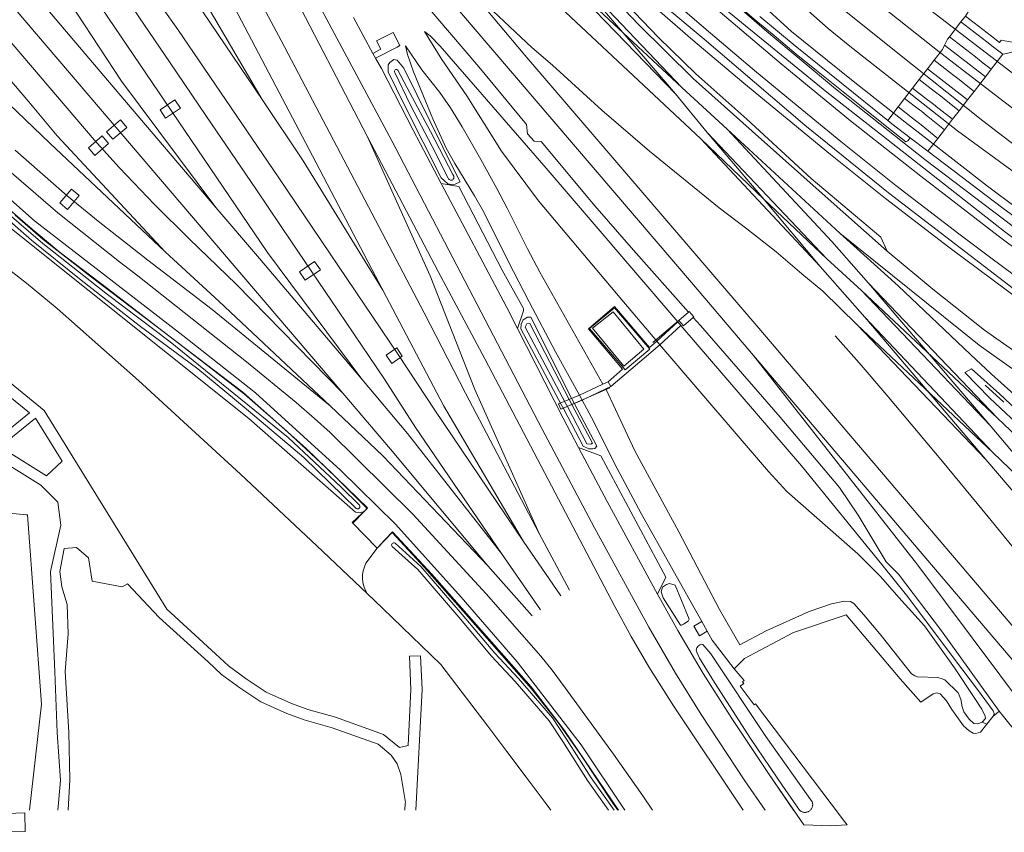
# Model space of a CAD drawing. Header units: metres. Extents: x 151448 to 154749, y 463108 to 465296.
# Tile 39 of 256: x 152593 to 152771, y 463108 to 463255. Entities that reach past the tile are written whole.
import ezdxf

# ---------------------------------------------------------------- set-up
doc = ezdxf.new("R2010")
doc.units = ezdxf.units.M
for name, color, linetype, lineweight in [('B-PV-AM-AS_SPOOR_TREIN-G', 253, 'Continuous', 9), ('B-PV-GR-BOS_GEMENGD-GV', 253, 'Continuous', 9), ('B-PV-GR-BOS_LOOF-GV', 253, 'Continuous', 9), ('B-PV-GR-GRAS-GV', 253, 'Continuous', 9), ('B-PV-GR-GROENVOORZIENING-GV', 253, 'Continuous', 9), ('B-PV-GR-STRUIK-GV', 253, 'Continuous', 9), ('B-PV-GW-TALUD_KRUIN-G', 253, 'Continuous', 9), ('B-PV-IE-TERREINAFSCHEIDING_KUNSTMATIG_HEKWERK-G', 253, 'Continuous', 9), ('B-PV-IE-TERREINAFSCHEIDING_KUNSTMATIG_MUUR-G', 253, 'Continuous', 9), ('B-PV-KW-KUNSTWERK_DEK-GV', 253, 'Continuous', 9), ('B-PV-OG-BEBOUWING-GV', 1, 'Continuous', 9), ('B-PV-OG-TERREIN_ERF-GV', 253, 'Continuous', 9), ('B-PV-OG-TERREIN_OEVER-GV', 253, 'Continuous', 9), ('B-PV-OG-WATER-GV', 253, 'Continuous', 9), ('B-PV-OG-WATER_GREPPEL-GV', 253, 'Continuous', 9), ('B-PV-VH-GESLOTENVERHARDING-GV', 253, 'Continuous', 9), ('B-PV-VH-HALFVERHARDING-GV', 253, 'Continuous', 9), ('B-PV-VH-ONVERHARD-GV', 253, 'Continuous', 9), ('B-PV-VH-ONVERHARD_ZAND-GV', 253, 'Continuous', 9), ('B-PV-VH-OPENVERHARDING-GV', 253, 'Continuous', 9), ('B-PV-VH-ROOSTER-GV', 253, 'Continuous', 9)]:
    doc.layers.add(name, color=color, linetype=linetype, lineweight=lineweight)

msp = doc.modelspace()

# ---------------------------------------------------------------- linework, layer by layer
at = {"layer": 'B-PV-AM-AS_SPOOR_TREIN-G', "flags": 128}
for points in [[(152423.727, 463529.864), (152485.977, 463456.743), (152509.229, 463429.29), (152569.225, 463359.125), (152587.15, 463338.057), (152605.979, 463315.797), (152611.559, 463308.943), (152618.663, 463299.409), (152621.568, 463295.164), (152627.971, 463285.397), (152630.75, 463280.847), (152635.738, 463272.11), (152641.654, 463261.276), (152656.06, 463233.482)], [(152419.071, 463526.094), (152471.205, 463464.962), (152489.812, 463442.925), (152552.6, 463369.179), (152591.617, 463323.798), (152601.35, 463312.16), (152605.406, 463307.143), (152608.544, 463303.037), (152612.743, 463297.419), (152619.041, 463288.256), (152626.136, 463277.019), (152631.82, 463267.14), (152640.464, 463250.873), (152666.263, 463201.695), (152673.732, 463187.168)], [(152415.757, 463523.216), (152437.78, 463497.283), (152517.338, 463403.559), (152585.726, 463323.353), (152591.053, 463317.105), (152596.892, 463310.215), (152600.191, 463306.092), (152602.751, 463302.986), (152607.746, 463296.504), (152610.723, 463292.486), (152613.069, 463289.021), (152616.192, 463284.251), (152618.829, 463280.034), (152621.291, 463276.136), (152624.109, 463271.348), (152626.802, 463266.648), (152629.622, 463261.464), (152634.506, 463252.133), (152640.104, 463241.489), (152646.092, 463230.069)], [(152404.413, 463513.718), (152493.127, 463409.421), (152563.746, 463326.627), (152596.076, 463288.465), (152599.551, 463284.117), (152605.511, 463276.295), (152611.752, 463267.424), (152618.974, 463256.862), (152621.804, 463252.859), (152640.032, 463226.103), (152661.572, 463194.19), (152668.187, 463184.098)], [(152401.053, 463510.842), (152488.737, 463407.778), (152517.628, 463373.911), (152588.654, 463290.54), (152592.62, 463285.684), (152595.774, 463281.882), (152598.425, 463278.544), (152600.68, 463275.419), (152603.133, 463272.098), (152605.479, 463268.776), (152608.203, 463264.972), (152610.44, 463261.757), (152614.773, 463255.183), (152620.404, 463246.859), (152626.848, 463237.337), (152635.981, 463223.905), (152642.314, 463214.537), (152650.818, 463201.997), (152659.125, 463189.709), (152664.72, 463181.022)], [(152397.516, 463507.867), (152425.865, 463474.511), (152521.044, 463362.974), (152581.503, 463291.858), (152591.574, 463279.674), (152597.781, 463271.426), (152603.452, 463263.571), (152637.989, 463212.609)], [(152394.009, 463504.808), (152420.86, 463473.689), (152508.101, 463370.988), (152529.469, 463346.076), (152564.418, 463305.047), (152581.405, 463284.906), (152584.993, 463280.827), (152588.238, 463276.828), (152591.628, 463272.472), (152594.352, 463268.883), (152597.256, 463264.829), (152603.59, 463255.809), (152611.605, 463243.573)], [(152403.932, 463484.161), (152425.876, 463458.969), (152529.558, 463337.158), (152564.108, 463296.685), (152610.128, 463242.507)], [(152400.681, 463481.384), (152633.714, 463208.155)], [(152397.334, 463478.521), (152606.713, 463232.94), (152611.25, 463227.919), (152617.597, 463221.263), (152623.83, 463215.057), (152632.31, 463206.886)], [(152393.752, 463475.457), (152448.755, 463411.253), (152566.554, 463273.143), (152594.896, 463239.826), (152600.018, 463233.656)], [(152389.492, 463471.814), (152520.855, 463317.808), (152557.849, 463274.233), (152576.302, 463253.959), (152582.387, 463247.927), (152598.676, 463232.35)], [(152630.454, 463339.276), (152633.931, 463335.898), (152640.439, 463329.843), (152643.843, 463326.552), (152656.575, 463314.356), (152671.728, 463299.767), (152684.304, 463287.928), (152704.057, 463269.734), (152717.73, 463257.709), (152730.747, 463246.656), (152743.251, 463236.398), (152755.955, 463226.368), (152769.913, 463215.601), (152778.755, 463209.035)], [(152667.056, 463336.997), (152679.341, 463325.394), (152718.599, 463288.822), (152730.368, 463278.229), (152741.721, 463268.765), (152757.753, 463256.343), (152797.502, 463225.876), (152812.104, 463214.803), (152826.058, 463204.7), (152859.525, 463182.62), (152874.182, 463172.72), (152877.759, 463170.149), (152882.795, 463166.697)], [(152656.696, 463308.388), (152661.722, 463303.733), (152667.39, 463298.461), (152671.791, 463294.344), (152676.22, 463290.141), (152681.247, 463285.397), (152686.132, 463280.766), (152693.31, 463274.07), (152699.463, 463268.485), (152704.746, 463263.712), (152710.828, 463258.398), (152716.767, 463253.255), (152725.953, 463245.49), (152733.829, 463238.95), (152741.548, 463232.653), (152751.446, 463224.717), (152762.863, 463215.955), (152768.36, 463211.851), (152772.828, 463208.521)], [(152697.016, 463301.927), (152710.031, 463289.851), (152718.237, 463282.652), (152726.61, 463275.451), (152735.612, 463267.908), (152747.101, 463258.557), (152759.598, 463248.612), (152771.014, 463239.799), (152784.547, 463229.55), (152798.031, 463219.572), (152811.933, 463209.799), (152825.073, 463200.774), (152840.072, 463190.777), (152848.971, 463185.023), (152858.401, 463179.085), (152871.603, 463171.064), (152881.825, 463165.121)], [(152690.568, 463295.764), (152699.101, 463287.783), (152706.001, 463281.236), (152710.206, 463276.882), (152713.093, 463273.54), (152716.643, 463269.248), (152720.029, 463264.991), (152723.371, 463261.1), (152727.849, 463256.833), (152732.628, 463252.551), (152743.435, 463243.772), (152753.151, 463236.13), (152754.497, 463235.13)], [(152670.28, 463276.217), (152716.236, 463233.135)], [(152658.506, 463272.86), (152675.127, 463253.287), (152714.904, 463206.772), (152725.729, 463194.026)], [(152664.126, 463272.497), (152684.493, 463248.251)], [(152722.51, 463272.415), (152727.031, 463268.526), (152751.226, 463249.068), (152767.191, 463236.401), (152775.914, 463229.733), (152790.67, 463219.046), (152808.27, 463206.629), (152825.455, 463194.638), (152836.926, 463187.059), (152862.274, 463170.978), (152876.022, 463162.689), (152883.822, 463158.153), (152899.313, 463149.363), (152917.956, 463139.377), (152945.515, 463124.349)], [(152662.815, 463271.273), (152685.707, 463249.619)], [(152721.194, 463271.148), (152728.399, 463263.183), (152732.52, 463259.07), (152739.233, 463253.09), (152742.857, 463250.09), (152762.611, 463234.575), (152772.404, 463227.394), (152795.561, 463210.849), (152809.359, 463201.078), (152824.115, 463190.892), (152832.486, 463185.322), (152859.299, 463168.087), (152888.798, 463150.538), (152895.799, 463146.589)], [(152622.536, 463265.061), (152637.041, 463240.249)], [(152691.146, 463265.2), (152711.648, 463241.248)], [(152691.146, 463265.2), (152712.839, 463242.416)], [(152621.03, 463263.935), (152637.041, 463240.249)], [(152689.97, 463263.786), (152711.648, 463241.248)], [(152689.97, 463263.786), (152712.839, 463242.416)], [(152685.707, 463249.619), (152689.445, 463246.424), (152698.393, 463238.324), (152706.967, 463230.918), (152719.549, 463220.65), (152724.555, 463216.859), (152729.852, 463212.702), (152734.494, 463208.724), (152738.276, 463205.625), (152744.505, 463199.559)], [(152684.493, 463248.251), (152726.335, 463199.333), (152786.996, 463128.213), (152800.912, 463111.882)], [(152611.605, 463243.573), (152628.662, 463220.738)], [(152610.128, 463242.507), (152628.662, 463220.738)], [(152712.839, 463242.416), (152720.998, 463234.87)], [(152637.041, 463240.249), (152644.42, 463229.157)], [(152711.648, 463241.248), (152717.407, 463234.283)], [(152720.998, 463234.87), (152739.903, 463214.587)], [(152720.998, 463234.87), (152741.316, 463216.123)], [(152754.497, 463235.13), (152756.577, 463233.467), (152768.038, 463224.606), (152778.256, 463216.946), (152797.061, 463203.321), (152807.567, 463195.978), (152826.602, 463183.151), (152841.046, 463173.834), (152848.542, 463169.09), (152865.541, 463158.601), (152875.021, 463152.932), (152882.753, 463148.458), (152892.072, 463143.223), (152915.544, 463130.47), (152950.063, 463111.882)], [(152600.018, 463233.656), (152619.489, 463212.748)], [(152656.06, 463233.482), (152667.396, 463208.403)], [(152656.06, 463233.482), (152668.829, 463209.15)], [(152716.236, 463233.135), (152727.606, 463222.226), (152739.007, 463211.438)], [(152716.236, 463233.135), (152737.773, 463210.048)], [(152717.407, 463234.283), (152739.007, 463211.438)], [(152717.407, 463234.283), (152727.606, 463222.226), (152737.773, 463210.048)], [(152598.676, 463232.35), (152619.489, 463212.748)], [(152592.451, 463231.077), (152601.818, 463222.812), (152607.418, 463218.245), (152616.371, 463211.216), (152627.983, 463202.309)], [(152646.092, 463230.069), (152658.796, 463205.784)], [(152644.42, 463229.157), (152658.796, 463205.784)], [(152628.662, 463220.738), (152636.52, 463211.519)], [(152741.316, 463216.123), (152766.534, 463195.89)], [(152741.316, 463216.123), (152751.853, 463206.607), (152764.97, 463194.195)], [(152739.903, 463214.587), (152746.536, 463207.053)], [(152619.489, 463212.748), (152629.27, 463203.746)], [(152637.989, 463212.609), (152655.056, 463189.753)], [(152636.52, 463211.519), (152655.056, 463189.753)], [(152737.773, 463210.048), (152745.844, 463200.929)], [(152739.007, 463211.438), (152745.258, 463205.77)], [(152633.714, 463208.155), (152651.579, 463187.189)], [(152667.396, 463208.403), (152675.405, 463187.833)], [(152668.829, 463209.15), (152677.211, 463193.391), (152700.718, 463148.649), (152703.679, 463143.254), (152706.853, 463137.782), (152711.295, 463130.703), (152723.868, 463111.882)], [(152632.31, 463206.886), (152651.579, 463187.189)], [(152746.536, 463207.053), (152768.47, 463181.38)], [(152746.536, 463207.053), (152769.796, 463182.709)], [(152658.796, 463205.784), (152669.797, 463184.957)], [(152745.258, 463205.77), (152768.47, 463181.38)], [(152745.258, 463205.77), (152769.796, 463182.709)], [(152629.27, 463203.746), (152649.311, 463184.883)], [(152627.983, 463202.309), (152649.311, 463184.883)], [(152745.844, 463200.929), (152767.739, 463175.19)], [(152745.844, 463200.929), (152769.004, 463176.489)], [(152744.505, 463199.559), (152769.004, 463176.489)], [(152744.505, 463199.559), (152767.739, 463175.19)], [(152740.481, 463197.567), (152744.853, 463192.654), (152749.842, 463186.828), (152759.871, 463174.829), (152768.104, 463164.837), (152771.87, 463160.301), (152784.826, 463144.705), (152793.224, 463135.186), (152807.612, 463119.509), (152814.289, 463111.882)], [(152766.534, 463195.89), (152773.341, 463190.987), (152781.573, 463185.373), (152788.381, 463181.127), (152793.253, 463178.22), (152801.689, 463173.548), (152805.904, 463171.292), (152812.852, 463167.739), (152830.69, 463158.959), (152859.508, 463144.233), (152876.047, 463135.405), (152899.342, 463122.738)], [(152725.729, 463194.026), (152755.408, 463156.152)], [(152725.729, 463194.026), (152756.864, 463157.412)], [(152764.97, 463194.195), (152768.73, 463190.605), (152773.999, 463185.903), (152778.97, 463181.643), (152784.538, 463176.728), (152801.999, 463162.053), (152812.838, 463153.575), (152818.506, 463149.301), (152824.986, 463144.556), (152831.31, 463140.082), (152839.115, 463134.696), (152843.487, 463131.804), (152857.174, 463123.212), (152864.481, 463118.781), (152871.004, 463114.962), (152876.42, 463111.882)], [(152655.056, 463189.753), (152663.252, 463179.913)], [(152651.579, 463187.189), (152660.208, 463177.062)], [(152673.732, 463187.168), (152687.034, 463161.861)], [(152675.405, 463187.833), (152687.034, 463161.861)], [(152649.311, 463184.883), (152658.849, 463175.904)], [(152669.797, 463184.957), (152684.221, 463160.428)], [(152668.187, 463184.098), (152684.221, 463160.428)], [(152768.47, 463181.38), (152776.177, 463172.184)], [(152769.796, 463182.709), (152787.215, 463166.173)], [(152663.252, 463179.913), (152680.242, 463158.247)], [(152664.72, 463181.022), (152680.242, 463158.247)], [(152660.208, 463177.062), (152677.798, 463155.981)], [(152769.004, 463176.489), (152774.894, 463170.827)], [(152658.849, 463175.904), (152677.798, 463155.981)], [(152767.739, 463175.19), (152789.844, 463149.27), (152803.928, 463133.009)], [(152687.034, 463161.861), (152692.539, 463151.601)], [(152684.221, 463160.428), (152690.951, 463150.608)], [(152680.242, 463158.247), (152687.266, 463148.068)], [(152756.864, 463157.412), (152795.657, 463111.882)], [(152677.798, 463155.981), (152685.808, 463146.996)], [(152755.408, 463156.152), (152775.246, 463129.631), (152777.987, 463125.945), (152788.445, 463111.882)]]:
    msp.add_lwpolyline(points, dxfattribs=at)
at = {"layer": 'B-PV-GR-BOS_GEMENGD-GV', "flags": 128}
for points in [[(152372.992, 463485.698), (152371.576, 463479.538), (152369.201, 463467.505), (152379.459, 463455.313), (152440.004, 463383.354), (152481.233, 463334.705), (152491.267, 463322.932), (152503.464, 463308.621), (152517.191, 463291.735), (152534.601, 463269.032), (152548.063, 463252.656), (152558.241, 463240.401), (152566.195, 463232.334), (152572.651, 463225.431), (152579.058, 463219.048), (152594.469, 463207.091), (152600.034, 463202.518), (152614.716, 463189.512), (152633.088, 463172.576), (152646.902, 463159.604), (152655.973, 463151.005)], [(152653.863, 463165.723), (152634.641, 463182.595), (152590.889, 463217.622), (152580.922, 463226.943)], [(152600.149, 463111.882), (152600.584, 463117.245), (152600.002, 463125.906), (152599.568, 463136.884), (152598.823, 463155.01), (152600.666, 463163.338), (152600.103, 463167.527), (152597.034, 463170.587), (152587.55, 463176.478)], [(152591.35, 463165.523), (152594.465, 463165.219), (152594.64, 463165.202), (152597.211, 463131.014), (152594.986, 463111.882)], [(152655.779, 463156.479), (152657.8, 463159.22), (152653.376, 463163.711), (152655.428, 463165.818)]]:
    msp.add_lwpolyline(points, dxfattribs=at)
for points in [[(152585.593, 463191.285), (152569.562, 463197.994), (152551.181, 463199.684), (152534.835, 463195.178), (152588.391, 463178.31), (152594.998, 463183.62)], [(152589.659, 463177.522), (152598.089, 463172.286), (152600.913, 463174.935), (152596.115, 463182.71)]]:
    msp.add_lwpolyline(points, close=True, dxfattribs=at)
at = {"layer": 'B-PV-GR-BOS_GEMENGD-GV'}
for points in [[(152655.428, 463165.818, -0.2064438), (152653.863, 463165.723)], [(152655.973, 463151.005, -0.2627292), (152655.779, 463156.479)]]:
    msp.add_lwpolyline(points, format="xyb", dxfattribs=at)
at = {"layer": 'B-PV-GR-BOS_LOOF-GV', "flags": 128}
for points in [[(152689.131, 463111.882), (152688.12, 463113.241), (152684.685, 463117.853), (152681.24, 463122.457), (152677.775, 463127.047), (152669.303, 463138.205), (152658.84, 463148.286), (152655.973, 463151.005), (152646.902, 463159.604), (152633.088, 463172.576), (152614.716, 463189.512), (152600.034, 463202.518), (152594.469, 463207.091), (152579.058, 463219.048), (152572.651, 463225.431), (152566.195, 463232.334), (152562.068, 463229.798), (152561.445, 463229.434), (152560.806, 463229.101), (152560.147, 463228.802), (152559.463, 463228.541)], [(152586.632, 463193.018), (152597.64, 463184.047), (152619.79, 463148.155), (152628.631, 463140.11), (152630.963, 463137.932), (152634.164, 463135.59), (152637.761, 463133.211), (152642.222, 463131.217), (152645.261, 463130.079), (152650.251, 463128.678), (152658.971, 463125.562), (152661.85, 463123.181), (152663.373, 463123.539), (152663.895, 463133.674), (152663.609, 463139.679), (152665.607, 463139.774), (152665.897, 463133.67), (152664.775, 463111.882)], [(152662.772, 463111.882), (152662.836, 463113.124), (152662.917, 463113.249), (152662.085, 463118.348), (152661.39, 463120.261), (152660.348, 463121.828), (152657.967, 463123.797), (152649.644, 463126.771), (152644.639, 463128.176), (152641.462, 463129.366), (152636.795, 463131.452), (152633.021, 463133.948), (152629.686, 463136.388), (152627.275, 463138.639), (152618.444, 463146.676), (152612.718, 463152.78), (152611.753, 463152.2), (152606.317, 463153.219), (152605.647, 463157.473), (152603.532, 463159.319), (152601.255, 463159.132), (152600.522, 463154.995), (152600.867, 463152.219), (152601.793, 463149.047), (152602.01, 463143.701), (152601.472, 463136.952), (152602.109, 463125.878), (152602.307, 463117.374), (152602.005, 463111.882)]]:
    msp.add_lwpolyline(points, dxfattribs=at)
at = {"layer": 'B-PV-GR-GRAS-GV', "flags": 128}
for points in [[(152653.551, 463255.072), (152657.038, 463248.575), (152658.467, 463249.318), (152657.698, 463250.825), (152660.715, 463252.334), (152661.885, 463249.969), (152661.386, 463249.722), (152657.519, 463247.711), (152658.574, 463245.813), (152664.277, 463234.704), (152669.368, 463225.074), (152672.543, 463224.501), (152680.391, 463209.443), (152684.198, 463202.473), (152684.233, 463202.069), (152683.143, 463198.874), (152691.389, 463182.67), (152694.179, 463177.399), (152698.199, 463175.904), (152709.921, 463153.988), (152708.419, 463150.906), (152712.11, 463144.311), (152716.685, 463136.562), (152721.839, 463128.463), (152728.586, 463118.299), (152734.843, 463109.214), (152739.66, 463109.02), (152742.669, 463109.202), (152741.952, 463110.149), (152741.463, 463110.794), (152726.11, 463131.068), (152725.862, 463130.883), (152723.366, 463134.249), (152724.03, 463134.755), (152723.79, 463135.086), (152724.057, 463135.29), (152722.273, 463137.418), (152718.31, 463142.583), (152717.397, 463144.209), (152716.023, 463143.377), (152714.959, 463145.119), (152716.414, 463145.957), (152705.446, 463165.478), (152700.66, 463174.485), (152696.902, 463181.997), (152694.816, 463185.922), (152694.316, 463186.835), (152690.018, 463194.644), (152685.258, 463203.666), (152682.407, 463209.171), (152676.772, 463220.441), (152675.375, 463222.867), (152671.798, 463228.65), (152670.263, 463231.457), (152667.834, 463236.723), (152664.36, 463245.242), (152663.26, 463248.371), (152662.914, 463249.955), (152665.836, 463245.596), (152669.105, 463241.491), (152671.061, 463238.711), (152673.167, 463235.311), (152676.544, 463229.409), (152679.429, 463224.148), (152681.279, 463220.601), (152684.931, 463213.26), (152687.195, 463209.027), (152698.55, 463188.808), (152699.51, 463189.255), (152702.127, 463191.557), (152695.949, 463198.839), (152700.628, 463202.848), (152706.953, 463195.455), (152708.309, 463196.608), (152701.968, 463204.06), (152686.936, 463221.911), (152680.243, 463230.911), (152673.961, 463240.899), (152669.482, 463247.478), (152666.337, 463252.539), (152667.38, 463251.732), (152669.146, 463249.853), (152688.294, 463227.808), (152712.093, 463200.079), (152712.653, 463199.427), (152734.433, 463174.051), (152748.93, 463156.221), (152753.652, 463150.404), (152762.206, 463138.911), (152766.213, 463133.67), (152769.053, 463129.824), (152769.189, 463129.327), (152769.04, 463128.838), (152769.56, 463129.284), (152770.131, 463129.775), (152759.688, 463144.247), (152751.937, 463154.481), (152749.722, 463156.736), (152744.665, 463165.151), (152741.294, 463170.183), (152730.573, 463182.854), (152716.162, 463199.429), (152714.873, 463200.88), (152713.092, 463199.369), (152712.26, 463200.333), (152714.027, 463201.832), (152704.061, 463213.049), (152697.129, 463221.004), (152687.419, 463232.636), (152686.151, 463232.714), (152684.927, 463234.061), (152684.779, 463235.748), (152676.174, 463246.116), (152650.777, 463275.963)], [(152781.975, 463197.985), (152761.052, 463213.563), (152749.594, 463222.356), (152739.661, 463230.32), (152724.026, 463243.19), (152714.817, 463250.975), (152708.859, 463256.134), (152702.753, 463261.469), (152693.251, 463270.072), (152692.441, 463269.174), (152698.48, 463262.023), (152708.591, 463251.443), (152715.356, 463244.877), (152724.55, 463236.667), (152736.192, 463225.962), (152748.739, 463215.396), (152749.87, 463212.872), (152758.111, 463205.987), (152767.454, 463198.576), (152785.675, 463185.817)], [(152702.514, 463111.882), (152694.616, 463123.702), (152683.083, 463138.655), (152672.983, 463150.346), (152661.089, 463163.545), (152651.201, 463173.292), (152635.804, 463187.277), (152622.731, 463197.617), (152595.914, 463218.344), (152584.536, 463228.364)], [(152586.843, 463224.279), (152594.723, 463217.49), (152600.312, 463212.791), (152609.109, 463206.12), (152619.169, 463198.306), (152633.528, 463187.347), (152644.984, 463177.219), (152656.059, 463166.466), (152655.428, 463165.818), (152653.376, 463163.711), (152657.8, 463159.22), (152659.197, 463160.704), (152660.58, 463162.173), (152667.66, 463154.494), (152685.612, 463134.157), (152691.656, 463126.257), (152701.391, 463111.882)]]:
    msp.add_lwpolyline(points, dxfattribs=at)
for points in [[(152660.113, 463246.937), (152660.801, 463247.487), (152661.438, 463247.347), (152662.592, 463245.882), (152671.984, 463226.876), (152672.78, 463225.388), (152671.869, 463224.936), (152671.213, 463224.911), (152670.536, 463224.988), (152669.336, 463226.113), (152662.77, 463239.108), (152659.781, 463245.22), (152659.778, 463246.494)], [(152685.557, 463200.953), (152692.965, 463186.145), (152693.427, 463185.244), (152697.436, 463177.652), (152697.123, 463177.173), (152696.769, 463177.136), (152696.015, 463177.166), (152695.008, 463177.652), (152691.495, 463184.3), (152691.054, 463185.169), (152683.765, 463198.818), (152683.796, 463199.636), (152684.18, 463200.426), (152684.955, 463200.95)], [(152694.816, 463185.922), (152696.902, 463181.997), (152700.66, 463174.485), (152705.446, 463165.478), (152716.414, 463145.957), (152717.397, 463144.209), (152718.31, 463142.583), (152722.273, 463137.418), (152724.157, 463139.299), (152732.959, 463143.964), (152742.492, 463147.158), (152752.222, 463135.618), (152755.992, 463131.409), (152758.204, 463132.913), (152758.796, 463133.046), (152759.475, 463132.91), (152760.592, 463131.641), (152761.546, 463130.054), (152763.69, 463127.082), (152764.705, 463126.195), (152765.432, 463125.774), (152765.923, 463125.701), (152766.728, 463125.96), (152767.871, 463127.413), (152767.055, 463127.792), (152766.267, 463127.495), (152765.548, 463127.537), (152764.681, 463128.305), (152763.717, 463129.626), (152763.462, 463130.526), (152763.203, 463131.92), (152762.739, 463133.043), (152760.313, 463135.398), (152759.849, 463135.627), (152759.026, 463135.839), (152755.36, 463135.955), (152754.863, 463136.143), (152754.299, 463136.513), (152748.831, 463143.401), (152745.668, 463147.147), (152743.846, 463149.187), (152743.271, 463149.546), (152742.191, 463149.632), (152739.816, 463149.159), (152735.814, 463147.741), (152728.018, 463144.288), (152723.297, 463141.767), (152719.612, 463148.146), (152712.254, 463162.128), (152704.346, 463176.77), (152699.076, 463187.949)], [(152713.939, 463146.014), (152713.11, 463145.457), (152712.744, 463145.296), (152712.544, 463145.296), (152709.425, 463150.244), (152709.065, 463151.341), (152709.298, 463152.162), (152710.022, 463152.663), (152710.583, 463152.842), (152711.602, 463152.501), (152712.728, 463149.738), (152714.117, 463146.359)], [(152736.345, 463113.394), (152736.384, 463113.281), (152736.414, 463113.165), (152736.434, 463113.047), (152736.443, 463112.928), (152736.442, 463112.808), (152736.431, 463112.689), (152736.41, 463112.571), (152736.379, 463112.455), (152736.338, 463112.343), (152736.288, 463112.234), (152736.229, 463112.13), (152736.161, 463112.032), (152736.085, 463111.94), (152736.001, 463111.854), (152735.91, 463111.776), (152735.813, 463111.706), (152735.711, 463111.645), (152735.603, 463111.592), (152735.492, 463111.549), (152735.378, 463111.516), (152735.261, 463111.492), (152735.142, 463111.479), (152735.023, 463111.475), (152734.903, 463111.482), (152734.785, 463111.499), (152734.669, 463111.526), (152734.555, 463111.562), (152734.445, 463111.609), (152734.34, 463111.664), (152734.239, 463111.728), (152734.144, 463111.801), (152734.056, 463111.881), (152730.942, 463116.372), (152725.358, 463124.668), (152718.735, 463134.913), (152716.013, 463139.344), (152715.509, 463140.409), (152715.424, 463140.797), (152715.52, 463141.183), (152715.741, 463141.515), (152716.054, 463141.762), (152716.436, 463141.868), (152716.624, 463141.801), (152718.021, 463140.105), (152727.996, 463125.159)]]:
    msp.add_lwpolyline(points, close=True, dxfattribs=at)
at = {"layer": 'B-PV-GR-GROENVOORZIENING-GV', "flags": 128}
for points in [[(152595.238, 463380.766), (152607.714, 463365.569), (152614.818, 463356.89), (152631.95, 463340.209), (152654.298, 463318.287), (152673.276, 463299.644), (152702.547, 463272.649), (152719.978, 463257.113), (152739.012, 463241.574), (152749.258, 463233.574), (152771.085, 463216.388), (152790.483, 463201.941), (152809.674, 463188.368), (152840.266, 463168.046), (152866.311, 463152.292), (152897.052, 463135.024), (152925.901, 463119.447), (152939.639, 463111.882)], [(152596.668, 463380.198), (152614.866, 463359.128), (152620.19, 463353.266), (152623.035, 463350.291), (152632.912, 463340.762), (152642.258, 463331.838), (152657.148, 463317.62), (152665.633, 463309.518), (152684.283, 463291.858), (152697.979, 463279.141), (152711.121, 463267.324), (152728.171, 463252.5), (152740.59, 463242.153), (152756.712, 463229.414), (152776.138, 463214.673), (152790.518, 463203.937), (152803.054, 463195.023), (152822.832, 463181.523), (152840.499, 463170.145), (152858.075, 463159.396), (152878.415, 463147.502), (152904.857, 463132.751), (152943.265, 463111.882)], [(152943.265, 463111.882), (152904.857, 463132.751), (152878.415, 463147.502), (152858.075, 463159.396), (152840.499, 463170.145), (152822.832, 463181.523), (152803.054, 463195.023), (152790.518, 463203.937), (152776.138, 463214.673), (152756.712, 463229.414), (152740.59, 463242.153), (152728.171, 463252.5), (152711.121, 463267.324), (152697.979, 463279.141), (152684.283, 463291.858), (152665.633, 463309.518), (152657.148, 463317.62), (152642.258, 463331.838), (152632.912, 463340.762), (152623.035, 463350.291), (152620.19, 463353.266), (152614.866, 463359.128), (152596.668, 463380.198)], [(152692.702, 463266.723), (152704.996, 463253.8), (152714.839, 463244.054), (152725.487, 463234.51), (152738.721, 463222.774), (152749.87, 463212.872), (152748.739, 463215.396), (152736.192, 463225.962), (152724.55, 463236.667), (152715.356, 463244.877), (152708.591, 463251.443), (152698.48, 463262.023)], [(152775.229, 463204.127), (152750.114, 463223.373), (152734.996, 463235.622), (152716.838, 463251.124), (152702.616, 463263.085)], [(152708.859, 463256.134), (152714.817, 463250.975), (152724.026, 463243.19), (152739.661, 463230.32), (152749.594, 463222.356), (152761.052, 463213.563), (152781.975, 463197.985)], [(152791.55, 463205.478), (152770.777, 463220.641), (152757.221, 463230.901), (152754.042, 463233.307), (152753.625, 463232.78), (152753.27, 463232.586), (152749.538, 463235.571), (152744.98, 463239.234), (152741.332, 463242.134), (152737.121, 463245.495), (152733.484, 463248.446), (152729.481, 463251.787), (152726.234, 463254.452), (152722.898, 463257.271)], [(152775.22, 463182.335), (152770.152, 463187.067), (152765.11, 463191.595), (152763.929, 463190.907), (152768.421, 463186.28), (152775.14, 463180.03)]]:
    msp.add_lwpolyline(points, dxfattribs=at)
at = {"layer": 'B-PV-GR-STRUIK-GV', "flags": 128}
for points in [[(152708.309, 463196.608), (152712.093, 463200.079), (152688.294, 463227.808), (152669.146, 463249.853), (152667.38, 463251.732), (152666.337, 463252.539), (152669.482, 463247.478), (152673.961, 463240.899), (152680.243, 463230.911), (152686.936, 463221.911), (152701.968, 463204.06)], [(152694.316, 463186.835), (152698.55, 463188.808), (152687.195, 463209.027), (152684.931, 463213.26), (152681.279, 463220.601), (152679.429, 463224.148), (152676.544, 463229.409), (152673.167, 463235.311), (152671.061, 463238.711), (152669.105, 463241.491), (152665.836, 463245.596), (152662.914, 463249.955), (152663.26, 463248.371), (152664.36, 463245.242), (152667.834, 463236.723), (152670.263, 463231.457), (152671.798, 463228.65), (152675.375, 463222.867), (152676.772, 463220.441), (152682.407, 463209.171), (152685.258, 463203.666), (152690.018, 463194.644)], [(152767.055, 463127.792), (152767.871, 463127.413), (152769.04, 463128.838), (152769.189, 463129.327), (152769.053, 463129.824), (152766.213, 463133.67), (152762.206, 463138.911), (152753.652, 463150.404), (152748.93, 463156.221), (152734.433, 463174.051), (152712.653, 463199.427), (152708.867, 463195.953), (152716.43, 463187.063), (152728.436, 463173.021), (152731.769, 463169.454), (152744.586, 463158.204), (152748.691, 463154.067), (152751.975, 463150.273), (152756.637, 463145.157), (152762.057, 463137.588), (152765.604, 463132.241), (152766.96, 463130.148), (152767.602, 463128.856), (152767.626, 463128.438)], [(152708.867, 463195.953), (152700.002, 463188.423), (152699.076, 463187.949), (152704.346, 463176.77), (152712.254, 463162.128), (152719.612, 463148.146), (152723.297, 463141.767), (152728.018, 463144.288), (152735.814, 463147.741), (152739.816, 463149.159), (152742.191, 463149.632), (152743.271, 463149.546), (152743.846, 463149.187), (152745.668, 463147.147), (152748.831, 463143.401), (152754.299, 463136.513), (152754.863, 463136.143), (152755.36, 463135.955), (152759.026, 463135.839), (152759.849, 463135.627), (152760.313, 463135.398), (152762.739, 463133.043), (152763.203, 463131.92), (152763.462, 463130.526), (152763.717, 463129.626), (152764.681, 463128.305), (152765.548, 463127.537), (152766.267, 463127.495), (152767.055, 463127.792), (152767.626, 463128.438), (152767.602, 463128.856), (152766.96, 463130.148), (152765.604, 463132.241), (152762.057, 463137.588), (152756.637, 463145.157), (152751.975, 463150.273), (152748.691, 463154.067), (152744.586, 463158.204), (152731.769, 463169.454), (152728.436, 463173.021), (152716.43, 463187.063)]]:
    msp.add_lwpolyline(points, close=True, dxfattribs=at)
at = {"layer": 'B-PV-GW-TALUD_KRUIN-G', "flags": 128}
for points in [[(152666.337, 463252.539), (152669.482, 463247.478), (152673.961, 463240.899), (152680.243, 463230.911), (152686.936, 463221.911), (152701.968, 463204.06), (152708.309, 463196.608)], [(152698.55, 463188.808), (152687.195, 463209.027), (152684.931, 463213.26), (152681.279, 463220.601), (152679.429, 463224.148), (152676.544, 463229.409), (152673.167, 463235.311), (152671.061, 463238.711), (152669.105, 463241.491), (152665.836, 463245.596), (152662.914, 463249.955)], [(152708.309, 463196.608), (152708.867, 463195.953)], [(152700.002, 463188.423), (152699.51, 463189.255)], [(152767.055, 463127.792), (152766.267, 463127.495), (152765.548, 463127.537), (152764.681, 463128.305), (152763.717, 463129.626), (152763.462, 463130.526), (152763.203, 463131.92), (152762.739, 463133.043), (152760.313, 463135.398), (152759.849, 463135.627), (152759.026, 463135.839), (152755.36, 463135.955), (152754.863, 463136.143), (152754.299, 463136.513), (152748.831, 463143.401), (152745.668, 463147.147), (152743.846, 463149.187), (152743.271, 463149.546), (152742.191, 463149.632), (152739.816, 463149.159), (152735.814, 463147.741), (152728.018, 463144.288), (152723.297, 463141.767), (152719.612, 463148.146), (152712.254, 463162.128), (152704.346, 463176.77), (152699.076, 463187.949)]]:
    msp.add_lwpolyline(points, dxfattribs=at)
at = {"layer": 'B-PV-IE-TERREINAFSCHEIDING_KUNSTMATIG_HEKWERK-G', "flags": 128}
for points in [[(152417.54, 463545.533), (152419.706, 463546.382), (152421.571, 463544.527), (152426.794, 463538.565), (152442.005, 463520.852), (152466.487, 463492.062), (152488.828, 463466.017), (152498.431, 463454.649), (152537.462, 463409.127), (152547.115, 463397.564), (152558.618, 463384.023), (152568.408, 463372.69), (152581.98, 463356.539), (152619.516, 463312.481), (152633.417, 463296.479), (152631.182, 463294.767), (152634.535, 463289.824), (152637.305, 463291.94), (152650.777, 463275.963), (152676.132, 463246.165)], [(152943.265, 463111.882), (152904.857, 463132.751), (152878.415, 463147.502), (152858.075, 463159.396), (152840.499, 463170.145), (152822.832, 463181.523), (152803.054, 463195.023), (152790.518, 463203.937), (152776.138, 463214.673), (152756.712, 463229.414), (152740.59, 463242.153), (152728.171, 463252.5), (152711.121, 463267.324), (152697.979, 463279.141), (152684.283, 463291.858), (152665.633, 463309.518), (152632.912, 463340.762), (152623.035, 463350.291), (152620.19, 463353.266), (152614.866, 463359.128), (152596.668, 463380.198)], [(152701.233, 463111.882), (152700.371, 463113.162), (152694.693, 463121.688), (152690.512, 463127.735), (152685.656, 463133.769), (152679.423, 463140.887), (152673.775, 463147.316), (152666.334, 463155.733), (152660.494, 463162.006), (152657.811, 463159.216), (152653.308, 463163.849), (152656.005, 463166.365), (152649.375, 463173.005), (152641.487, 463180.33), (152633.862, 463187.027), (152622.992, 463195.368), (152618.114, 463199.088), (152614.934, 463201.522), (152606.229, 463208.12), (152597.494, 463214.971), (152594.228, 463217.769), (152592.439, 463219.331)], [(152707.564, 463196.32), (152712.307, 463200.363)], [(152699.794, 463188.141), (152691.12, 463184.354)], [(152594.64, 463165.202), (152597.211, 463131.014)]]:
    msp.add_lwpolyline(points, dxfattribs=at)
at = {"layer": 'B-PV-IE-TERREINAFSCHEIDING_KUNSTMATIG_MUUR-G', "flags": 128}
msp.add_lwpolyline([(152770.958, 463185.563), (152767.595, 463188.66)], dxfattribs=at)
at = {"layer": 'B-PV-KW-KUNSTWERK_DEK-GV', "flags": 128}
msp.add_lwpolyline([(152694.816, 463185.922), (152694.316, 463186.835), (152690.543, 463185.275), (152690.935, 463184.305)], close=True, dxfattribs=at)
at = {"layer": 'B-PV-OG-BEBOUWING-GV', "flags": 128}
msp.add_lwpolyline([(152700.414, 463201.877), (152696.691, 463198.943), (152702.316, 463192.093), (152705.975, 463195.142)], close=True, dxfattribs=at)
at = {"layer": 'B-PV-OG-TERREIN_ERF-GV', "flags": 128}
msp.add_lwpolyline([(152594.986, 463111.882), (152597.211, 463131.014), (152594.64, 463165.202), (152594.465, 463165.219), (152591.35, 463165.523), (152589.837, 463165.67), (152579.443, 463166.677), (152564.494, 463170.129), (152534.378, 463177.084), (152529.716, 463178.459), (152527.311, 463179.168), (152507.269, 463185.222), (152501.161, 463187.058), (152500.94, 463187.396), (152386.899, 463188.674), (152371.815, 463188.475), (152370.071, 463188.424), (152368.043, 463188.364), (152280.29, 463185.773), (152280.293, 463161.939), (152279.801, 463111.882)], dxfattribs=at)
msp.add_lwpolyline([(152594.229, 463108.011), (152589.364, 463107.876), (152589.283, 463111.228), (152594.175, 463111.416)], close=True, dxfattribs=at)
at = {"layer": 'B-PV-OG-TERREIN_OEVER-GV', "flags": 128}
for points in [[(152660.113, 463246.937), (152659.778, 463246.494), (152659.781, 463245.22), (152662.77, 463239.108), (152669.336, 463226.113), (152670.536, 463224.988), (152671.213, 463224.911), (152671.869, 463224.936), (152672.78, 463225.388), (152671.984, 463226.876), (152662.592, 463245.882), (152661.438, 463247.347), (152660.801, 463247.487)], [(152685.557, 463200.953), (152684.955, 463200.95), (152684.18, 463200.426), (152683.796, 463199.636), (152683.765, 463198.818), (152691.054, 463185.169), (152691.495, 463184.3), (152695.008, 463177.652), (152696.015, 463177.166), (152696.769, 463177.136), (152697.123, 463177.173), (152697.436, 463177.652), (152693.427, 463185.244), (152692.965, 463186.145)], [(152684.53, 463199.107), (152684.808, 463199.747), (152685.367, 463199.795), (152692.541, 463185.928), (152693.002, 463185.036), (152696.672, 463178.192), (152696.399, 463177.981), (152695.648, 463178.04), (152692.204, 463184.646), (152691.741, 463185.52)]]:
    msp.add_lwpolyline(points, close=True, dxfattribs=at)
at = {"layer": 'B-PV-OG-TERREIN_OEVER-GV'}
for points in [[(152660.97, 463245.108, -0.9144683), (152661.556, 463245.542)], [(152671.625, 463226.378, -1.040847), (152670.64, 463226.015)], [(152653.863, 463165.723, 0.2064438), (152655.428, 463165.818)], [(152654.581, 463166.946, -0.9031008), (152654.015, 463166.377)], [(152660.492, 463159.491, -0.841579), (152661.034, 463160.095)], [(152655.779, 463156.479, 0.2627292), (152655.973, 463151.005)]]:
    msp.add_lwpolyline(points, format="xyb", dxfattribs=at)
at = {"layer": 'B-PV-OG-TERREIN_OEVER-GV', "flags": 128}
for points in [[(152661.556, 463245.542), (152663.207, 463242.343), (152667.447, 463234.432), (152671.438, 463226.717), (152671.625, 463226.378)], [(152670.64, 463226.015), (152667.723, 463231.725), (152663.811, 463239.213), (152660.97, 463245.108)], [(152580.922, 463226.943), (152590.889, 463217.622), (152634.641, 463182.595), (152653.863, 463165.723)], [(152655.428, 463165.818), (152656.059, 463166.466), (152644.984, 463177.219), (152633.528, 463187.347), (152619.169, 463198.306), (152609.109, 463206.12), (152600.312, 463212.791), (152594.723, 463217.49), (152586.843, 463224.279)], [(152654.015, 463166.377), (152644.526, 463175.56), (152633.772, 463184.679), (152625.413, 463191.621), (152614.824, 463199.446), (152604.349, 463207.61), (152595.397, 463214.83), (152585.545, 463223.376)], [(152588.259, 463222.063), (152597.418, 463214.22), (152609.077, 463205.035), (152620.437, 463196.474), (152631.943, 463187.154), (152641.734, 463179.174), (152651.263, 463170.301), (152654.581, 463166.946)], [(152701.391, 463111.882), (152691.656, 463126.257), (152685.612, 463134.157), (152667.66, 463154.494), (152660.58, 463162.173), (152659.197, 463160.704), (152657.8, 463159.22), (152655.779, 463156.479)], [(152661.034, 463160.095), (152665.692, 463155.906), (152673.175, 463147.237), (152679.033, 463140.218), (152683.316, 463135.659), (152689.48, 463128.526), (152692.009, 463124.724), (152696.465, 463117.702), (152700.586, 463111.882)], [(152699.591, 463111.882), (152695.79, 463117.25), (152691.329, 463124.282), (152688.832, 463128.034), (152682.712, 463135.115), (152678.425, 463139.68), (152672.556, 463146.712), (152665.111, 463155.337), (152660.492, 463159.491)], [(152655.973, 463151.005), (152658.84, 463148.286), (152669.303, 463138.205), (152677.775, 463127.047), (152681.24, 463122.457), (152684.685, 463117.853), (152688.12, 463113.241), (152689.131, 463111.882)]]:
    msp.add_lwpolyline(points, dxfattribs=at)
at = {"layer": 'B-PV-OG-WATER-GV', "flags": 128}
for points in [[(152523.708, 463292.601), (152530.604, 463283.906), (152539.145, 463273.68), (152548.076, 463263.227), (152558.454, 463251.216), (152567.837, 463240.637), (152576.844, 463231.286), (152585.545, 463223.376), (152595.397, 463214.83), (152604.349, 463207.61), (152614.824, 463199.446), (152625.413, 463191.621), (152633.772, 463184.679), (152644.526, 463175.56), (152654.015, 463166.377)], [(152654.581, 463166.946), (152651.263, 463170.301), (152641.734, 463179.174), (152631.943, 463187.154), (152620.437, 463196.474), (152609.077, 463205.035), (152597.418, 463214.22), (152588.259, 463222.063)], [(152700.586, 463111.882), (152696.465, 463117.702), (152692.009, 463124.724), (152689.48, 463128.526), (152683.316, 463135.659), (152679.033, 463140.218), (152673.175, 463147.237), (152665.692, 463155.906), (152661.034, 463160.095)], [(152660.492, 463159.491), (152665.111, 463155.337), (152672.556, 463146.712), (152678.425, 463139.68), (152682.712, 463135.115), (152688.832, 463128.034), (152691.329, 463124.282), (152695.79, 463117.25), (152699.591, 463111.882)]]:
    msp.add_lwpolyline(points, dxfattribs=at)
at = {"layer": 'B-PV-OG-WATER-GV'}
for points in [[(152654.015, 463166.377, 0.9031008), (152654.581, 463166.946)], [(152661.034, 463160.095, 0.841579), (152660.492, 463159.491)]]:
    msp.add_lwpolyline(points, format="xyb", dxfattribs=at)
at = {"layer": 'B-PV-OG-WATER_GREPPEL-GV'}
for points in [[(152661.556, 463245.542, 0.9144683), (152660.97, 463245.108)], [(152670.64, 463226.015, 1.040847), (152671.625, 463226.378)]]:
    msp.add_lwpolyline(points, format="xyb", dxfattribs=at)
at = {"layer": 'B-PV-OG-WATER_GREPPEL-GV', "flags": 128}
for points in [[(152667.447, 463234.432), (152663.207, 463242.343), (152661.556, 463245.542)], [(152660.97, 463245.108), (152663.811, 463239.213), (152667.723, 463231.725), (152670.64, 463226.015)], [(152671.625, 463226.378), (152671.438, 463226.717), (152667.447, 463234.432)]]:
    msp.add_lwpolyline(points, dxfattribs=at)
msp.add_lwpolyline([(152684.53, 463199.107), (152691.741, 463185.52), (152692.204, 463184.646), (152695.648, 463178.04), (152696.399, 463177.981), (152696.672, 463178.192), (152693.002, 463185.036), (152692.541, 463185.928), (152685.367, 463199.795), (152684.808, 463199.747)], close=True, dxfattribs=at)
at = {"layer": 'B-PV-VH-GESLOTENVERHARDING-GV', "flags": 128}
msp.add_lwpolyline([(152772.503, 463256.259), (152766.508, 463259.312), (152765.488, 463257.527), (152764.69, 463256.364), (152764.009, 463255.288), (152768.716, 463251.691), (152770.152, 463250.53), (152770.468, 463250.936), (152773.148, 463250.455)], dxfattribs=at)
for points in [[(152763.21, 463254.239), (152761.131, 463251.537), (152765.82, 463247.928), (152767.236, 463246.779), (152768.669, 463245.692), (152770.765, 463248.4), (152769.358, 463249.508), (152767.9, 463250.63)], [(152763.21, 463254.239), (152767.9, 463250.63), (152769.358, 463249.508), (152770.765, 463248.4), (152771.131, 463248.503), (152772.926, 463248.896), (152775.574, 463249.233), (152777.256, 463249.458), (152776.763, 463249.639), (152773.148, 463250.455), (152770.468, 463250.936), (152770.152, 463250.53), (152768.716, 463251.691), (152764.009, 463255.288)], [(152765.82, 463247.928), (152761.131, 463251.537), (152760.811, 463251.145), (152760.254, 463250.048), (152764.679, 463246.604), (152767.625, 463244.343), (152768.669, 463245.692), (152767.236, 463246.779)], [(152761.701, 463244.762), (152762.662, 463244.014), (152765.586, 463241.709), (152767.625, 463244.343), (152764.679, 463246.604), (152760.254, 463250.048), (152759.873, 463249.299), (152758.373, 463247.353)], [(152762.662, 463244.014), (152761.701, 463244.762), (152758.373, 463247.353), (152757.174, 463245.798), (152764.421, 463240.203), (152765.586, 463241.709)], [(152758.849, 463241.391), (152759.813, 463240.65), (152759.928, 463240.562), (152762.876, 463238.207), (152764.421, 463240.203), (152757.174, 463245.798), (152755.67, 463243.846), (152758.359, 463241.767)], [(152757.583, 463239.877), (152758.559, 463239.128), (152758.727, 463238.999), (152761.713, 463236.705), (152762.876, 463238.207), (152759.928, 463240.562), (152759.813, 463240.65), (152758.849, 463241.391), (152758.359, 463241.767), (152755.67, 463243.846), (152754.449, 463242.263), (152757.158, 463240.204)], [(152758.559, 463239.128), (152757.583, 463239.877), (152757.158, 463240.204), (152754.449, 463242.263), (152753.021, 463240.41), (152755.704, 463238.395), (152756.065, 463238.106), (152757, 463237.357), (152757.243, 463237.162), (152760.229, 463234.788), (152761.713, 463236.705), (152758.727, 463238.999)], [(152618.603, 463238.367), (152619.6, 463236.888), (152622.287, 463238.701), (152621.275, 463240.206)], [(152757, 463237.357), (152756.065, 463238.106), (152755.704, 463238.395), (152753.021, 463240.41), (152751.876, 463238.925), (152754.481, 463236.869), (152754.773, 463236.634), (152755.717, 463235.879), (152756.019, 463235.636), (152759.017, 463233.221), (152760.229, 463234.788), (152757.243, 463237.162)], [(152755.717, 463235.879), (152754.773, 463236.634), (152754.481, 463236.869), (152751.876, 463238.925), (152749.986, 463236.474), (152750.753, 463235.855), (152754.042, 463233.307), (152757.221, 463230.901), (152759.017, 463233.221), (152756.019, 463235.636)], [(152608.92, 463234.422), (152610.067, 463233.084), (152612.566, 463235.178), (152611.436, 463236.541)], [(152605.674, 463231.483), (152606.838, 463230.146), (152609.296, 463232.317), (152608.111, 463233.659)], [(152601.899, 463220.392), (152604.013, 463222.873), (152602.598, 463224.07), (152600.479, 463221.564)], [(152643.8, 463209.085), (152644.817, 463207.614), (152647.539, 463209.491), (152646.506, 463210.978)], [(152712.093, 463200.079), (152708.309, 463196.608), (152708.867, 463195.953), (152712.653, 463199.427)], [(152659.414, 463194.079), (152660.435, 463192.555), (152662.331, 463193.885), (152661.344, 463195.391)]]:
    msp.add_lwpolyline(points, close=True, dxfattribs=at)
at = {"layer": 'B-PV-VH-HALFVERHARDING-GV', "flags": 128}
for points in [[(152939.639, 463111.882), (152925.901, 463119.447), (152897.052, 463135.024), (152866.311, 463152.292), (152840.266, 463168.046), (152809.674, 463188.368), (152790.483, 463201.941), (152771.085, 463216.388), (152749.258, 463233.574), (152739.012, 463241.574), (152719.978, 463257.113), (152702.547, 463272.649), (152673.276, 463299.644), (152654.298, 463318.287), (152631.95, 463340.209), (152614.818, 463356.89), (152607.714, 463365.569), (152595.238, 463380.766), (152594.091, 463383.283), (152580.954, 463399.015)], [(152727.833, 463111.882), (152724.212, 463117.145), (152716.297, 463129.174), (152711.65, 463136.646), (152706.841, 463144.955), (152697.069, 463162.862), (152687.623, 463180.677), (152660.432, 463232.745), (152646.437, 463259.054), (152640.177, 463270.463), (152637.081, 463276.291), (152634.32, 463281.163), (152629.321, 463289.359), (152626.401, 463293.9), (152623.433, 463298.17), (152618.806, 463304.449), (152613.246, 463311.779), (152604.964, 463321.909), (152599.247, 463329.116), (152598.94, 463329.371), (152598.021, 463329.752), (152597.882, 463329.896), (152596.754, 463331.298), (152589.653, 463339.167)], [(152785.675, 463185.817), (152767.454, 463198.576), (152758.111, 463205.987), (152749.87, 463212.872), (152738.721, 463222.774), (152725.487, 463234.51), (152714.839, 463244.054), (152704.996, 463253.8), (152692.702, 463266.723), (152681.809, 463278.932), (152673.215, 463289.211), (152667.538, 463295.258), (152667.887, 463295.641), (152674.804, 463289.075), (152685.97, 463278.68), (152702.616, 463263.085), (152716.838, 463251.124), (152734.996, 463235.622), (152750.114, 463223.373), (152775.229, 463204.127)], [(152650.777, 463275.963), (152676.174, 463246.116), (152684.779, 463235.748), (152684.927, 463234.061), (152686.151, 463232.714), (152687.419, 463232.636), (152697.129, 463221.004), (152704.061, 463213.049), (152714.027, 463201.832), (152714.161, 463201.946), (152715, 463200.989), (152714.873, 463200.88), (152716.162, 463199.429), (152730.573, 463182.854), (152741.294, 463170.183), (152744.665, 463165.151), (152749.722, 463156.736), (152751.937, 463154.481), (152759.688, 463144.247), (152770.131, 463129.775), (152770.922, 463128.775), (152773.342, 463125.712)], [(152726.915, 463255.255), (152733.274, 463249.954), (152749.986, 463236.474), (152751.876, 463238.925), (152753.021, 463240.41), (152754.449, 463242.263), (152755.67, 463243.846), (152757.174, 463245.798), (152758.373, 463247.353), (152759.873, 463249.299), (152760.254, 463250.048), (152760.811, 463251.145), (152761.131, 463251.537), (152763.21, 463254.239), (152764.009, 463255.288)], [(152771.131, 463248.503), (152770.765, 463248.4), (152768.669, 463245.692), (152767.625, 463244.343), (152765.586, 463241.709), (152764.421, 463240.203), (152762.876, 463238.207), (152761.713, 463236.705), (152760.229, 463234.788), (152759.017, 463233.221), (152757.221, 463230.901), (152770.777, 463220.641), (152791.55, 463205.478)], [(152585.514, 463232.367), (152600.155, 463219.772), (152611.245, 463210.917), (152614.582, 463208.39), (152634.19, 463192.869), (152643.155, 463185.508), (152646.5, 463182.65), (152649.286, 463180.065), (152664.239, 463165.339), (152677.498, 463150.963), (152687.376, 463139.675), (152689.38, 463137.18), (152691.773, 463133.976), (152700.454, 463121.989), (152705.762, 463114.438), (152707.495, 463111.882)], [(152775.14, 463180.03), (152768.421, 463186.28), (152763.929, 463190.907), (152765.11, 463191.595), (152770.152, 463187.067), (152775.22, 463182.335)]]:
    msp.add_lwpolyline(points, dxfattribs=at)
for points in [[(152618.603, 463238.367), (152621.275, 463240.206), (152622.287, 463238.701), (152619.6, 463236.888)], [(152608.92, 463234.422), (152611.436, 463236.541), (152612.566, 463235.178), (152610.067, 463233.084)], [(152605.674, 463231.483), (152608.111, 463233.659), (152609.296, 463232.317), (152606.838, 463230.146)], [(152601.899, 463220.392), (152600.479, 463221.564), (152602.598, 463224.07), (152604.013, 463222.873)], [(152643.8, 463209.085), (152646.506, 463210.978), (152647.539, 463209.491), (152644.817, 463207.614)], [(152659.414, 463194.079), (152661.344, 463195.391), (152662.331, 463193.885), (152660.435, 463192.555)]]:
    msp.add_lwpolyline(points, close=True, dxfattribs=at)
at = {"layer": 'B-PV-VH-ONVERHARD-GV', "flags": 128}
msp.add_lwpolyline([(152722.898, 463257.271), (152726.234, 463254.452), (152729.481, 463251.787), (152733.484, 463248.446), (152737.121, 463245.495), (152741.332, 463242.134), (152744.98, 463239.234), (152749.538, 463235.571), (152753.27, 463232.586), (152753.625, 463232.78), (152754.042, 463233.307), (152750.753, 463235.855), (152749.986, 463236.474), (152733.274, 463249.954), (152726.915, 463255.255)], dxfattribs=at)
at = {"layer": 'B-PV-VH-ONVERHARD_ZAND-GV', "flags": 128}
for points in [[(152585.593, 463191.285), (152594.998, 463183.62), (152588.391, 463178.31), (152534.835, 463195.178), (152551.181, 463199.684), (152569.562, 463197.994)], [(152589.659, 463177.522), (152596.115, 463182.71), (152600.913, 463174.935), (152598.089, 463172.286)]]:
    msp.add_lwpolyline(points, close=True, dxfattribs=at)
for points in [[(152664.775, 463111.882), (152665.897, 463133.67), (152665.607, 463139.774), (152663.609, 463139.679), (152663.895, 463133.674), (152663.373, 463123.539), (152661.85, 463123.181), (152658.971, 463125.562), (152650.251, 463128.678), (152645.261, 463130.079), (152642.222, 463131.217), (152637.761, 463133.211), (152634.164, 463135.59), (152630.963, 463137.932), (152628.631, 463140.11), (152619.79, 463148.155), (152597.64, 463184.047), (152586.632, 463193.018)], [(152587.55, 463176.478), (152597.034, 463170.587), (152600.103, 463167.527), (152600.666, 463163.338), (152598.823, 463155.01), (152599.568, 463136.884), (152600.002, 463125.906), (152600.584, 463117.245), (152600.149, 463111.882)], [(152602.005, 463111.882), (152602.307, 463117.374), (152602.109, 463125.878), (152601.472, 463136.952), (152602.01, 463143.701), (152601.793, 463149.047), (152600.867, 463152.219), (152600.522, 463154.995), (152601.255, 463159.132), (152603.532, 463159.319), (152605.647, 463157.473), (152606.317, 463153.219), (152611.753, 463152.2), (152612.718, 463152.78), (152618.444, 463146.676), (152627.275, 463138.639), (152629.686, 463136.388), (152633.021, 463133.948), (152636.795, 463131.452), (152641.462, 463129.366), (152644.639, 463128.176), (152649.644, 463126.771), (152657.967, 463123.797), (152660.348, 463121.828), (152661.39, 463120.261), (152662.085, 463118.348), (152662.917, 463113.249), (152662.836, 463113.124), (152662.772, 463111.882)]]:
    msp.add_lwpolyline(points, dxfattribs=at)
at = {"layer": 'B-PV-VH-OPENVERHARDING-GV', "flags": 128}
for points in [[(152589.653, 463339.167), (152596.754, 463331.298), (152597.882, 463329.896), (152598.021, 463329.752), (152598.94, 463329.371), (152599.247, 463329.116), (152604.964, 463321.909), (152613.246, 463311.779), (152618.806, 463304.449), (152623.433, 463298.17), (152626.401, 463293.9), (152629.321, 463289.359), (152634.32, 463281.163), (152637.081, 463276.291), (152640.177, 463270.463), (152646.437, 463259.054), (152660.432, 463232.745), (152687.623, 463180.677), (152697.069, 463162.862), (152706.841, 463144.955), (152711.65, 463136.646), (152716.297, 463129.174), (152724.212, 463117.145), (152727.833, 463111.882)], [(152733.005, 463111.882), (152728.586, 463118.299), (152721.839, 463128.463), (152716.685, 463136.562), (152712.11, 463144.311), (152708.419, 463150.906), (152699.343, 463167.645), (152694.179, 463177.399), (152691.389, 463182.67), (152683.143, 463198.874), (152681.199, 463202.694), (152669.368, 463225.074), (152664.277, 463234.704), (152658.574, 463245.813), (152657.519, 463247.711), (152657.038, 463248.575), (152653.551, 463255.072)], [(152707.495, 463111.882), (152705.762, 463114.438), (152700.454, 463121.989), (152691.773, 463133.976), (152689.38, 463137.18), (152687.376, 463139.675), (152677.498, 463150.963), (152664.239, 463165.339), (152649.286, 463180.065), (152646.5, 463182.65), (152643.155, 463185.508), (152634.19, 463192.869), (152614.582, 463208.39), (152611.245, 463210.917), (152600.155, 463219.772), (152585.514, 463232.367)], [(152584.536, 463228.364), (152595.914, 463218.344), (152622.731, 463197.617), (152635.804, 463187.277), (152651.201, 463173.292), (152661.089, 463163.545), (152672.983, 463150.346), (152683.083, 463138.655), (152694.616, 463123.702), (152702.514, 463111.882)]]:
    msp.add_lwpolyline(points, dxfattribs=at)
for points in [[(152657.038, 463248.575), (152657.519, 463247.711), (152661.386, 463249.722), (152661.885, 463249.969), (152660.715, 463252.334), (152657.698, 463250.825), (152658.467, 463249.318)], [(152669.368, 463225.074), (152681.199, 463202.694), (152683.143, 463198.874), (152684.233, 463202.069), (152684.198, 463202.473), (152680.391, 463209.443), (152672.543, 463224.501)], [(152708.867, 463195.953), (152708.309, 463196.608), (152706.953, 463195.455), (152700.628, 463202.848), (152695.949, 463198.839), (152702.127, 463191.557), (152699.51, 463189.255), (152700.002, 463188.423)], [(152702.601, 463191.383), (152696.165, 463198.888), (152700.65, 463202.619), (152707.02, 463195.153)], [(152700.65, 463202.619), (152696.165, 463198.888), (152702.601, 463191.383), (152707.02, 463195.153)], [(152700.414, 463201.877), (152705.975, 463195.142), (152702.316, 463192.093), (152696.691, 463198.943)], [(152714.027, 463201.832), (152712.26, 463200.333), (152713.092, 463199.369), (152714.873, 463200.88), (152715, 463200.989), (152714.161, 463201.946)], [(152694.816, 463185.922), (152699.076, 463187.949), (152700.002, 463188.423), (152699.51, 463189.255), (152698.55, 463188.808), (152694.316, 463186.835)], [(152694.179, 463177.399), (152699.343, 463167.645), (152708.419, 463150.906), (152709.921, 463153.988), (152698.199, 463175.904)]]:
    msp.add_lwpolyline(points, close=True, dxfattribs=at)
at = {"layer": 'B-PV-VH-ROOSTER-GV', "flags": 128}
msp.add_lwpolyline([(152694.816, 463185.922), (152694.316, 463186.835), (152690.543, 463185.275), (152690.935, 463184.305)], close=True, dxfattribs=at)

doc.saveas('drawing.dxf')
